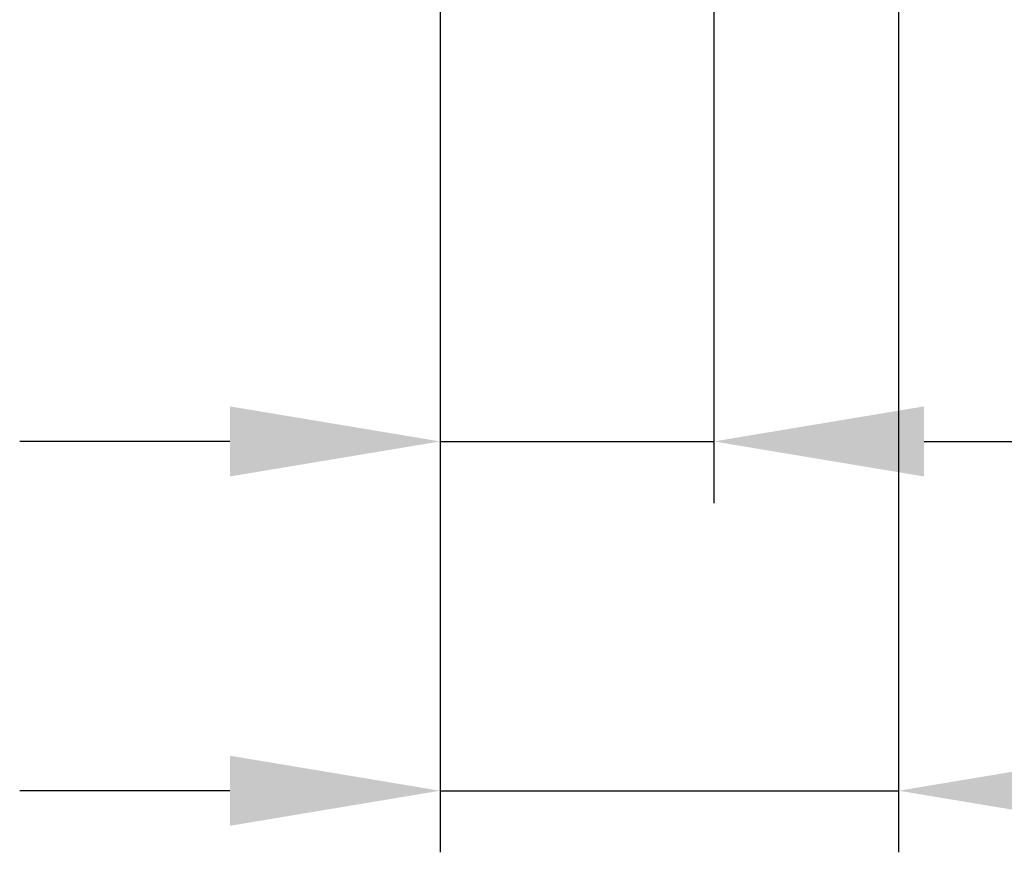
# Model space of a CAD drawing. Header units: millimetres. Extents: x 0 to 39025, y -31299 to 8400.
# Tile 94 of 206: x 14067 to 14387, y -14146 to -13876. Entities that reach past the tile are written whole.
import ezdxf

# ---------------------------------------------------------------- set-up
doc = ezdxf.new("R2010")
doc.units = ezdxf.units.MM
doc.header["$PDSIZE"] = -1
doc.layers.add('DIMENZIJE', color=4, linetype='Continuous')
doc.styles.add('SLDTEXTSTYLE6', font='txt')
doc.dimstyles.new('SLDDIMSTYLE0', dxfattribs={"dimtxt": 3, "dimasz": 3.414889, "dimexe": 0, "dimexo": 0.0625, "dimgap": 0.75, "dimtad": 1, "dimdec": 0, "dimlfac": 20, "dimrnd": 1e-09, "dimzin": 12, "dimdsep": 46, "dimtxsty": 'SLDTEXTSTYLE6', "dimsah": 1, "dimcen": 0.09, "dimadec": 0, "dimazin": 3, "dimtfac": 1, "dimtdec": 0, "dimtofl": 0, "dimtmove": 0, "dimatfit": 3, "dimfxl": 1, "dimfrac": 2, "dimtolj": 1, "dimtzin": 12, "dimarcsym": 0})

# ---------------------------------------------------------------- blocks, each defined once
blk = doc.blocks.new('*D173')
at = {"layer": 'Defpoints', "color": 0, "transparency": 16777216}
for p in [(14352.27, -13709.16), (14203.27, -13867.77), (14352.27, -14126.02)]:
    blk.add_point(p, dxfattribs=at)
at = {"layer": 'DIMENZIJE', "color": 0, "lineweight": -2, "transparency": 16777216}
for p, q in [((14352.27, -13710.41), (14352.27, -14146.02)), ((14203.27, -13869.02), (14203.27, -14146.02)), ((14134.98, -14126.02), (14066.68, -14126.02)), ((14203.27, -14126.02), (14352.27, -14126.02)), ((14420.57, -14126.02), (14659.01, -14126.02))]:
    blk.add_line(p, q, dxfattribs=at)
at = {"layer": 'DIMENZIJE', "color": 0, "transparency": 16777216}
for points in [[(14134.98, -14114.64), (14134.98, -14137.41), (14203.27, -14126.02)], [(14420.57, -14114.64), (14420.57, -14137.41), (14352.27, -14126.02)]]:
    blk.add_solid(points, dxfattribs=at)
at = {"layer": 'DIMENZIJE', "color": 0, "transparency": 16777216, "insert": (14573.94, -14080.17), "char_height": 60, "attachment_point": 5, "style": 'SLDTEXTSTYLE6'}
blk.add_mtext('\\A1;149', dxfattribs=at)
blk = doc.blocks.new('*D172')
at = {"layer": 'Defpoints', "color": 0, "transparency": 16777216}
for p in [(14292.28, -13709.18), (14203.27, -13867.77), (14292.28, -14012.57)]:
    blk.add_point(p, dxfattribs=at)
at = {"layer": 'DIMENZIJE', "color": 0, "lineweight": -2, "transparency": 16777216}
for p, q in [((14292.28, -13710.43), (14292.28, -14032.57)), ((14203.27, -13869.02), (14203.27, -14032.57)), ((14134.98, -14012.57), (14066.68, -14012.57)), ((14203.27, -14012.57), (14292.28, -14012.57)), ((14360.57, -14012.57), (14561.3, -14012.57))]:
    blk.add_line(p, q, dxfattribs=at)
at = {"layer": 'DIMENZIJE', "color": 0, "transparency": 16777216}
for points in [[(14134.98, -14001.18), (14134.98, -14023.95), (14203.27, -14012.57)], [(14360.57, -14001.18), (14360.57, -14023.95), (14292.28, -14012.57)]]:
    blk.add_solid(points, dxfattribs=at)
at = {"layer": 'DIMENZIJE', "color": 0, "transparency": 16777216, "insert": (14495.09, -13966.71), "char_height": 60, "attachment_point": 5, "style": 'SLDTEXTSTYLE6'}
blk.add_mtext('\\A1;89', dxfattribs=at)

msp = doc.modelspace()

# ---------------------------------------------------------------- dimensions: what is measured, and where the dimension line sits
at = {"layer": 'DIMENZIJE'}
for base, p2, picture, middle in [((14352.27, -14126.02), (14352.27, -13709.16), '*D173', (14573.94, -14080.17)), ((14292.28, -14012.57), (14292.28, -13709.18), '*D172', (14495.09, -13966.71))]:
    dim = msp.add_linear_dim(base=base, p1=(14203.27, -13867.77), p2=p2, dimstyle='SLDDIMSTYLE0', override={"dimscale": 20, "dimexe": 1, "dimlfac": 1, "dimdle": 1, "dimtofl": 1}, dxfattribs=at)
    dim.commit()
    dim.dimension.update_dxf_attribs({"geometry": picture, "text_midpoint": middle})

doc.saveas('drawing.dxf')
